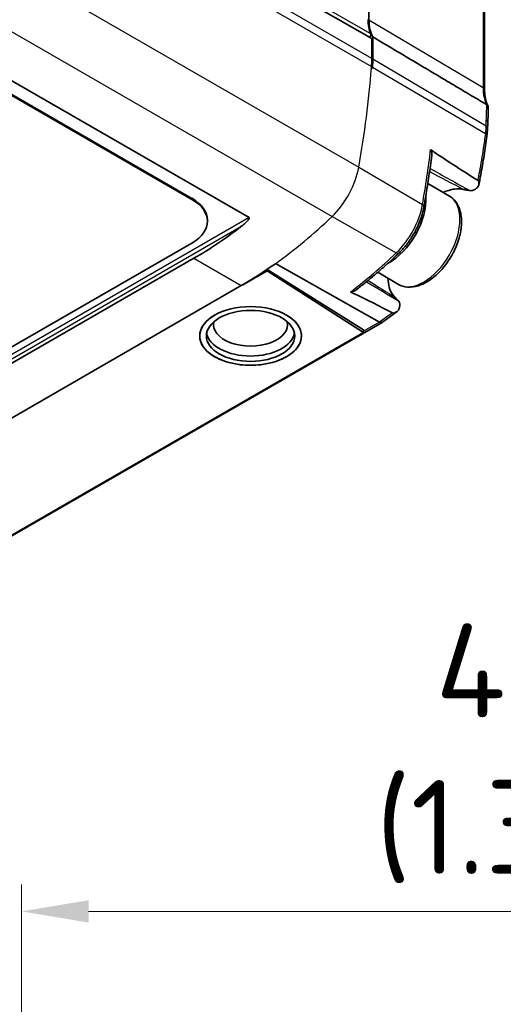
# Model space of a CAD drawing. Header units: millimetres. Extents: x 0 to 420, y 0 to 297.
# Tile 41 of 46: x 358 to 376, y 192 to 229. Entities that reach past the tile are written whole.
import ezdxf

# ---------------------------------------------------------------- set-up
doc = ezdxf.new("R2010")
doc.units = ezdxf.units.MM
for name, color, linetype, lineweight in [('Bemaßung (ISO)', 7, 'Continuous', 18), ('Sichtbar (ISO)', 7, 'Continuous', 35), ('Sichtbar schmal (ISO)', 7, 'Continuous', 25)]:
    doc.layers.add(name, color=color, linetype=linetype, lineweight=lineweight)
doc.styles.add('Notiztext (DIN)', font='isocpeur.ttf')
doc.dimstyles.new('Standard (DIN)', dxfattribs={"dimtxt": 3.5, "dimasz": 2.5, "dimexe": 1, "dimexo": 0, "dimgap": 0.7, "dimtad": 1, "dimtoh": 1, "dimrnd": 1e-08, "dimtxsty": 'Notiztext (DIN)', "dimcen": 0.09, "dimdle": 10, "dimclrd": 256, "dimclre": 256, "dimclrt": 256, "dimazin": 2, "dimtfac": 0.514286, "dimtdec": 4, "dimtmove": 0, "dimatfit": 3, "dimfxl": 1, "dimtolj": 1, "dimlwd": -1, "dimlwe": -1, "dimarcsym": 0})

# ---------------------------------------------------------------- blocks, each defined once
blk = doc.blocks.new('*D25')
at = {"layer": 'Bemaßung (ISO)', "transparency": 16777216}
for p, q in [((358.405, 183.073), (358.405, 196.358)), ((399.175, 188.623), (399.175, 196.358)), ((360.905, 195.358), (396.675, 195.358))]:
    blk.add_line(p, q, dxfattribs=at)
for points in [[(360.905, 195.774), (360.905, 194.941), (358.405, 195.358)], [(396.675, 195.774), (396.675, 194.941), (399.175, 195.358)]]:
    blk.add_solid(points, dxfattribs=at)
at = {"layer": 'Defpoints', "color": 0, "transparency": 16777216}
for p in [(399.175, 195.358), (399.175, 188.623), (358.405, 183.073)]:
    blk.add_point(p, dxfattribs=at)
at = {"layer": 'Bemaßung (ISO)', "transparency": 16777216, "insert": (371.615, 206.091), "char_height": 3.5, "attachment_point": 1, "style": 'Notiztext (DIN)'}
blk.add_mtext('\\A1;{ }40,8{ \\P(1.382")}', dxfattribs=at)

msp = doc.modelspace()

# ---------------------------------------------------------------- linework, layer by layer
at = {"layer": 'Sichtbar (ISO)'}
for p, q in [((371.474, 227.91), (304.299, 266.593)), ((371.368, 237.906), (371.368, 228.602)), ((375.682, 226.005), (375.682, 235.309)), ((354.319, 228.477), (366.898, 221.233)), ((371.474, 227.17), (371.474, 227.91)), ((371.509, 227.971), (371.509, 227.15)), ((355.564, 227.244), (364.757, 221.95)), ((355.564, 227.203), (364.757, 221.909)), ((374.367, 222.036), (373.562, 222.5)), ((365.342, 221.136), (365.342, 221.095)), ((364.757, 220.281), (342.836, 207.658)), ((364.834, 219.714), (343.466, 207.408)), ((367.566, 219.251), (366.657, 218.727)), ((367.566, 219.297), (367.531, 219.277)), ((367.566, 219.297), (367.566, 219.251)), ((371.167, 217.051), (367.566, 219.297)), ((371.168, 216.947), (367.566, 219.251)), ((367.873, 219.514), (371.759, 217.335)), ((372.471, 218.743), (371.694, 219.191)), ((345.233, 206.39), (366.602, 218.696)), ((371.854, 217.324), (347.95, 203.559)), ((371.167, 217.051), (371.168, 216.947)), ((371.759, 217.335), (371.76, 217.335)), ((348.341, 203.802), (371.168, 216.947)), ((365.049, 216.819), (365.049, 216.818)), ((368.849, 216.819), (368.849, 216.818))]:
    msp.add_line(p, q, dxfattribs=at)
for centre, major_axis, ratio, start_param, end_param in [((372.747, 229.437), (-0.998, -1.733), 0.578093, 5.495853, 5.872188), ((372.782, 229.417), (-0.998, -1.734), 0.578093, 5.495853, 5.946805), ((371.366, 228.011), (0.0499, 0.0867), 0.578093, 4.368766, 5.872188), ((368.625, 225.53), (2.011, 3.491), 0.578093, 5.405697, 5.495853), ((368.661, 225.509), (-2.01, -3.491), 0.578093, 2.264104, 2.354261), ((348.563, 216.073), (16.227, 28.179), 0.578093, 5.403496, 5.405697), ((-128.691, 474.005), (1116.885, -609.016), 0.019596, 1.117164, 1.117199), ((348.598, 216.053), (-16.227, -28.178), 0.578093, 2.261942, 2.264104), ((361.697, 233.791), (-9.9, 17.434), 0.57804, 3.880918, 3.916956), ((303.865, 271.719), (-50.513, 89.812), 0.572006, 3.87771, 3.880197), ((363.342, 221.136), (2, 0), 0.575862, 0, 0.785398), ((363.342, 221.095), (2, 0), 0.575862, 5.497787, 7.068583), ((372.146, 221.123), (0.948, 1.647), 0.578093, 3.880525, 5.576818), ((364.549, 232.461), (-7.369, -13.516), 0.592963, 0.769619, 0.932057), ((366.602, 231.279), (7.681, 13.338), 0.578093, 3.925057, 4.042099), ((366.949, 216.819), (-1.9, 0), 0.575862, 3.141593, 6.283185), ((366.949, 216.819), (-1.899, 0), 0.575862, 5.493229, 10.214735), ((371.822, 228.08), (8.892, 12.332), 0.506837, 4.103106, 4.153363), ((366.949, 217.237), (-1.383, 0), 0.575862, 6.141693, 9.56627), ((366.949, 217.02), (1.65, 0), 0.575862, 3.24788, 6.176898)]:
    msp.add_ellipse(centre, major_axis=major_axis, ratio=ratio, start_param=start_param, end_param=end_param, dxfattribs=at)
for centre, major_axis in [((366.949, 216.818), (-1.9, 0)), ((366.949, 216.819), (-1.65, 0))]:
    msp.add_ellipse(centre, major_axis=major_axis, ratio=0.575862, dxfattribs=at)
for points, degree in [([(371.509, 227.971), (373.614, 226.719), (375.763, 225.441)], 2), ([(375.763, 225.441), (375.763, 225.441), (375.764, 225.441), (375.764, 225.44)], 3), ([(373.805, 223.674), (373.758, 223.707), (373.712, 223.739), (373.67, 223.77)], 3), ([(373.805, 223.674), (374.256, 223.361), (374.943, 222.926), (375.427, 222.623)], 3), ([(375.206, 222.239), (375.181, 222.235), (375.158, 222.235), (375.137, 222.239)], 3), ([(370.678, 218.457), (370.73, 218.434), (370.782, 218.41), (370.829, 218.388)], 3), ([(372.24, 217.679), (371.799, 217.909), (371.24, 218.197), (370.829, 218.388)], 3)]:
    msp.add_open_spline(points, degree=degree, dxfattribs=at)
for points, knots in [([(375.72, 225.645), (375.715, 225.666), (375.711, 225.688), (375.702, 225.734), (375.699, 225.757), (375.693, 225.804), (375.69, 225.828), (375.686, 225.877), (375.684, 225.902), (375.682, 225.953), (375.682, 225.979), (375.682, 226.005)], [6.0503366, 6.0503366, 6.0503366, 6.0503366, 6.0969063, 6.0969063, 6.1434761, 6.1434761, 6.1900458, 6.1900458, 6.2366156, 6.2366156, 6.2831853, 6.2831853, 6.2831853, 6.2831853]), ([(375.81, 225.393), (375.802, 225.407), (375.795, 225.422), (375.782, 225.453), (375.775, 225.468), (375.762, 225.501), (375.756, 225.518), (375.745, 225.553), (375.74, 225.57), (375.729, 225.607), (375.725, 225.626), (375.72, 225.645)], [0.08017475, 0.08017475, 0.08017475, 0.08017475, 0.08955603, 0.08955603, 0.09893732, 0.09893732, 0.1083186, 0.1083186, 0.11769988, 0.11769988, 0.12708117, 0.12708117, 0.12708117, 0.12708117]), ([(375.821, 225.346), (375.821, 225.347), (375.821, 225.348), (375.82, 225.367), (375.815, 225.384), (375.796, 225.416), (375.782, 225.429), (375.764, 225.44)], [-0.0157616, -0.0157616, -0.0157616, -0.0157616, -0.01537581, -0.01537581, -0.00763573, -0.00763573, 0, 0, 0, 0]), ([(375.766, 224.272), (375.768, 224.291), (375.77, 224.311), (375.775, 224.35), (375.777, 224.369), (375.781, 224.408), (375.782, 224.427), (375.786, 224.466), (375.787, 224.485), (375.79, 224.523), (375.791, 224.542), (375.792, 224.561)], [0, 0, 0, 0, 0.00676995, 0.00676995, 0.01353989, 0.01353989, 0.02030984, 0.02030984, 0.02707978, 0.02707978, 0.03384973, 0.03384973, 0.03384973, 0.03384973]), ([(375.468, 222.463), (375.492, 222.584), (375.516, 222.705), (375.561, 222.948), (375.582, 223.069), (375.624, 223.31), (375.644, 223.431), (375.681, 223.672), (375.7, 223.792), (375.734, 224.032), (375.75, 224.152), (375.766, 224.272)], [0.3066755, 0.3066755, 0.3066755, 0.3066755, 0.3498869, 0.3498869, 0.3930984, 0.3930984, 0.4363098, 0.4363098, 0.4795213, 0.4795213, 0.5227328, 0.5227328, 0.5227328, 0.5227328]), ([(373.67, 223.77), (373.67, 223.769), (373.67, 223.769), (373.673, 223.767), (373.675, 223.764), (373.682, 223.756), (373.687, 223.747), (373.7, 223.711), (373.706, 223.685), (373.713, 223.622), (373.713, 223.584), (373.708, 223.546)], [-0.05673688, -0.05673688, -0.05673688, -0.05673688, -0.0565241, -0.0565241, -0.05547168, -0.05547168, -0.0529152, -0.0529152, -0.04972875, -0.04972875, -0.04618665, -0.04618665, -0.04618665, -0.04618665]), ([(373.42, 221.642), (373.443, 221.77), (373.465, 221.898), (373.507, 222.153), (373.528, 222.28), (373.567, 222.535), (373.587, 222.662), (373.624, 222.915), (373.642, 223.041), (373.676, 223.294), (373.693, 223.42), (373.708, 223.546)], [2.91882954, 2.91882954, 2.91882954, 2.91882954, 2.93217612, 2.93217612, 2.94552269, 2.94552269, 2.95886927, 2.95886927, 2.97221584, 2.97221584, 2.98556242, 2.98556242, 2.98556242, 2.98556242]), ([(375.427, 222.623), (375.43, 222.621), (375.433, 222.619), (375.44, 222.613), (375.444, 222.609), (375.456, 222.593), (375.463, 222.577), (375.473, 222.54), (375.474, 222.514), (375.469, 222.459), (375.461, 222.43), (375.436, 222.38), (375.42, 222.358), (375.4, 222.341)], [-0.03719555, -0.03719555, -0.03719555, -0.03719555, -0.03557686, -0.03557686, -0.03341737, -0.03341737, -0.02706936, -0.02706936, -0.01839776, -0.01839776, -0.00879872, -0.00879872, 0, 0, 0, 0]), ([(374.9, 222.283), (374.896, 222.284), (374.884, 222.287), (374.74, 222.313), (374.572, 222.316), (374.276, 222.227), (374.206, 222.201), (374.136, 222.169)], [0, 0, 0, 0, 0.00217464, 0.00217464, 0.01945425, 0.01945425, 0.02460101, 0.02460101, 0.02460101, 0.02460101]), ([(375.137, 222.239), (375.097, 222.246), (375.058, 222.253), (374.979, 222.268), (374.939, 222.276), (374.9, 222.283)], [0, 0, 0, 0, 0.02148842, 0.02148842, 0.04291026, 0.04291026, 0.04291026, 0.04291026]), ([(375.4, 222.341), (375.372, 222.317), (375.344, 222.297), (375.278, 222.259), (375.241, 222.245), (375.206, 222.239)], [0.00460174, 0.00460174, 0.00460174, 0.00460174, 0.01648224, 0.01648224, 0.03263815, 0.03263815, 0.03263815, 0.03263815]), ([(372.471, 218.743), (372.573, 218.684), (372.689, 218.65), (372.94, 218.63), (373.076, 218.648), (373.361, 218.737), (373.512, 218.814), (373.806, 219.018), (373.949, 219.148), (374.212, 219.442), (374.331, 219.607), (374.536, 219.957), (374.621, 220.142), (374.749, 220.514), (374.792, 220.702), (374.829, 221.066), (374.823, 221.241), (374.757, 221.558), (374.697, 221.701), (374.543, 221.908), (374.461, 221.982), (374.367, 222.036)], [0.787332, 0.787332, 0.787332, 0.787332, 1.054761, 1.054761, 1.345711, 1.345711, 1.673821, 1.673821, 2.011821, 2.011821, 2.34732, 2.34732, 2.681325, 2.681325, 3.016642, 3.016642, 3.354588, 3.354588, 3.683918, 3.683918, 3.928925, 3.928925, 3.928925, 3.928925]), ([(372.478, 219.901), (372.572, 219.991), (372.661, 220.089), (372.83, 220.299), (372.91, 220.411), (373.054, 220.644), (373.12, 220.765), (373.236, 221.012), (373.285, 221.138), (373.367, 221.391), (373.398, 221.517), (373.42, 221.642)], [1.887297, 1.887297, 1.887297, 1.887297, 2.093604, 2.093604, 2.29991, 2.29991, 2.506217, 2.506217, 2.712523, 2.712523, 2.91883, 2.91883, 2.91883, 2.91883]), ([(366.591, 220.895), (366.642, 220.935), (366.696, 220.979), (366.774, 221.05), (366.8, 221.075), (366.848, 221.125), (366.87, 221.151), (366.896, 221.19), (366.905, 221.206), (366.905, 221.222), (366.905, 221.225), (366.903, 221.23), (366.901, 221.232), (366.898, 221.233)], [0.0719789, 0.0719789, 0.0719789, 0.0719789, 0.09391818, 0.09391818, 0.10569448, 0.10569448, 0.11747078, 0.11747078, 0.12350577, 0.12350577, 0.12459885, 0.12459885, 0.12569193, 0.12569193, 0.12569193, 0.12569193]), ([(370.893, 218.539), (371.001, 218.621), (371.108, 218.706), (371.322, 218.878), (371.428, 218.965), (371.641, 219.144), (371.746, 219.235), (371.957, 219.42), (372.062, 219.514), (372.271, 219.706), (372.375, 219.803), (372.478, 219.901)], [1.7363548, 1.7363548, 1.7363548, 1.7363548, 1.7665432, 1.7665432, 1.7967317, 1.7967317, 1.8269202, 1.8269202, 1.8571087, 1.8571087, 1.8872971, 1.8872971, 1.8872971, 1.8872971]), ([(372.076, 218.971), (372.079, 218.851), (372.095, 218.74), (372.157, 218.517), (372.21, 218.411), (372.329, 218.27), (372.371, 218.238), (372.375, 218.233)], [0.2169813, 0.2169813, 0.2169813, 0.2169813, 0.2678801, 0.2678801, 0.3316851, 0.3316851, 0.3744065, 0.3744065, 0.3744065, 0.3744065]), ([(370.893, 218.539), (370.852, 218.506), (370.807, 218.484), (370.751, 218.463), (370.732, 218.458), (370.705, 218.454), (370.696, 218.454), (370.686, 218.455), (370.683, 218.455), (370.679, 218.457), (370.678, 218.457), (370.678, 218.457)], [-0.01251629, -0.01251629, -0.01251629, -0.01251629, -0.0071324, -0.0071324, -0.00418765, -0.00418765, -0.0019149, -0.0019149, -0.0007305, -0.0007305, -0.00049027, -0.00049027, -0.00049027, -0.00049027]), ([(372.375, 218.233), (372.39, 218.216), (372.406, 218.198), (372.437, 218.163), (372.453, 218.145), (372.469, 218.127)], [0, 0, 0, 0, 0.0137304, 0.0137304, 0.02762514, 0.02762514, 0.02762514, 0.02762514]), ([(372.469, 218.127), (372.478, 218.116), (372.497, 218.096), (372.519, 218.027), (372.522, 217.988), (372.512, 217.905), (372.502, 217.865), (372.486, 217.823)], [0, 0, 0, 0, 0.00867399, 0.00867399, 0.01662727, 0.01662727, 0.02326213, 0.02326213, 0.02326213, 0.02326213]), ([(372.486, 217.823), (372.476, 217.796), (372.46, 217.772), (372.414, 217.723), (372.382, 217.701), (372.33, 217.679), (372.31, 217.673), (372.281, 217.67), (372.272, 217.67), (372.255, 217.673), (372.247, 217.675), (372.24, 217.679)], [0, 0, 0, 0, 0.00943195, 0.00943195, 0.02212735, 0.02212735, 0.03065201, 0.03065201, 0.03478809, 0.03478809, 0.0386854, 0.0386854, 0.0386854, 0.0386854]), ([(371.76, 217.335), (371.778, 217.325), (371.796, 217.318), (371.828, 217.315), (371.843, 217.318), (371.856, 217.325), (371.857, 217.326), (371.858, 217.327)], [0, 0, 0, 0, 0.00780148, 0.00780148, 0.01561363, 0.01561363, 0.01636564, 0.01636564, 0.01636564, 0.01636564])]:
    msp.add_open_spline(points, degree=3, knots=knots, dxfattribs=at)
at = {"layer": 'Sichtbar schmal (ISO)'}
for p, q in [((371.432, 228.079), (304.257, 266.762)), ((371.474, 227.17), (304.299, 265.854)), ((304.287, 265.551), (371.463, 226.867)), ((303.813, 261.798), (370.988, 223.114)), ((302.814, 259.955), (369.99, 221.272)), ((375.625, 235.389), (375.625, 226.085)), ((371.368, 228.602), (375.625, 226.085)), ((371.509, 227.15), (375.735, 224.651)), ((371.497, 226.846), (375.71, 224.362)), ((370.988, 223.114), (373.363, 221.719)), ((364.757, 221.95), (364.757, 221.909)), ((366.898, 221.233), (341.253, 206.465)), ((369.99, 221.272), (372.386, 219.915)), ((341.702, 206.563), (366.591, 220.895)), ((364.834, 219.714), (366.602, 218.696)), ((371.76, 217.335), (371.168, 216.994))]:
    msp.add_line(p, q, dxfattribs=at)
for centre, major_axis, ratio, start_param, end_param in [((348.563, 216.073), (16.227, 28.179), 0.578093, 5.27309, 5.403496), ((375.482, 226.005), (0.2, 0), 0.575862, 0, 0.772308), ((377.096, 226.932), (-1.038, -1.803), 0.578093, 5.495853, 5.728702), ((375.525, 225.6), (0.195, 0.045), 0.693716, 0, 0.626015), ((361.949, 233.904), (9.689, -17.268), 0.570477, 0.738416, 0.77533), ((304.116, 271.842), (50.304, -89.656), 0.570477, 0.735926, 0.738416), ((375.602, 224.774), (0.2, -0.01), 0.607347, 0, 0.801053), ((375.567, 224.297), (0.198, -0.026), 0.556152, 0, 0.84201), ((375.592, 224.571), (0.2, -0.01), 0.608722, 0, 0.802424), ((350.969, 214.688), (-16.205, -28.14), 0.578093, 2.131498, 2.203363), ((369.522, 222.654), (1.061, 1.842), 0.578093, 4.241558, 5.27309), ((373.419, 220.39), (0.948, 1.647), 0.578093, 3.141593, 6.283185), ((371.928, 221.268), (-1.039, -1.804), 0.578093, 1.099965, 2.131498), ((373.223, 221.677), (0.197, -0.035), 0.433917, 0, 0.861063), ((366.602, 231.279), (7.681, 13.338), 0.578093, 4.042099, 4.241558), ((369.008, 229.894), (-7.659, -13.3), 0.578093, 0.937906, 1.099965), ((372.34, 220.046), (0.138, -0.145), 0.370146, 5.397147, 6.283185)]:
    msp.add_ellipse(centre, major_axis=major_axis, ratio=ratio, start_param=start_param, end_param=end_param, dxfattribs=at)
for points, knots in [([(375.665, 225.716), (375.673, 225.682), (375.681, 225.649), (375.707, 225.566), (375.726, 225.518), (375.752, 225.462), (375.757, 225.452), (375.763, 225.441)], [-0.12708117, -0.12708117, -0.12708117, -0.12708117, -0.11119602, -0.11119602, -0.08577979, -0.08577979, -0.07967482, -0.07967482, -0.07967482, -0.07967482]), ([(375.71, 224.362), (375.687, 224.182), (375.661, 224.001), (375.591, 223.528), (375.542, 223.237), (375.468, 222.837), (375.448, 222.73), (375.427, 222.623)], [-0.5227328, -0.5227328, -0.5227328, -0.5227328, -0.4573912, -0.4573912, -0.3528446, -0.3528446, -0.3147105, -0.3147105, -0.3147105, -0.3147105]), ([(375.735, 224.651), (375.735, 224.64), (375.734, 224.628), (375.732, 224.597), (375.731, 224.578), (375.727, 224.528), (375.725, 224.497), (375.718, 224.432), (375.714, 224.397), (375.71, 224.362)], [-0.03384973, -0.03384973, -0.03384973, -0.03384973, -0.02961851, -0.02961851, -0.02284856, -0.02284856, -0.01201665, -0.01201665, 0, 0, 0, 0]), ([(372.24, 217.679), (372.159, 217.619), (372.079, 217.56), (371.918, 217.446), (371.839, 217.39), (371.759, 217.335)], [-1.41227553, -1.41227553, -1.41227553, -1.41227553, -1.37871221, -1.37871221, -1.34575597, -1.34575597, -1.34575597, -1.34575597])]:
    msp.add_open_spline(points, degree=3, knots=knots, dxfattribs=at)
for points in [[(373.628, 222.945), (374.052, 222.724), (374.476, 222.504), (374.9, 222.283)], [(373.645, 223.066), (374.142, 222.79), (374.639, 222.514), (375.137, 222.239)], [(371.334, 218.888), (371.681, 218.67), (372.028, 218.452), (372.375, 218.233)], [(371.276, 218.841), (371.673, 218.603), (372.071, 218.365), (372.469, 218.127)]]:
    msp.add_open_spline(points, degree=3, dxfattribs=at)

# ---------------------------------------------------------------- dimensions: what is measured, and where the dimension line sits
at = {"layer": 'Bemaßung (ISO)'}
dim = msp.add_linear_dim(base=(399.175, 195.358), p1=(358.405, 183.073), p2=(399.175, 188.623), text='{ }<>{ \\P(1.382")}', dimstyle='Standard (DIN)', override={"dimtoh": 0, "dimdec": 1, "dimtp": 0, "dimtm": 0, "dimtdec": 4, "dimtofl": 0, "dimatfit": 1, "dimtvp": -0.25}, dxfattribs=at)
dim.commit()
dim.dimension.update_dxf_attribs({"geometry": '*D25', "text_midpoint": (378.79, 195.358), "dimtype": 160})

doc.saveas('drawing.dxf')
